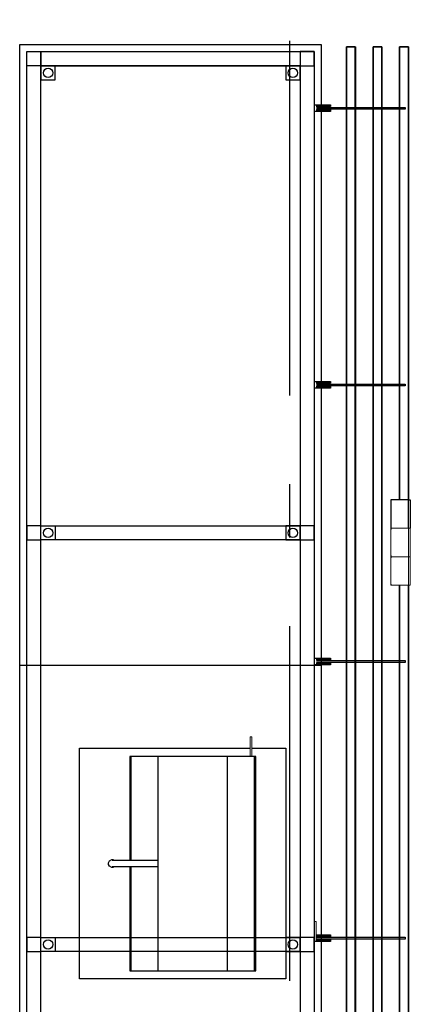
# Model space of a CAD drawing. Header units: millimetres. Extents: x -285236 to 84130, y -470 to 79511.
# Tile 130 of 192: x 9198 to 10299, y 43897 to 46673. Entities that reach past the tile are written whole.
import ezdxf

# ---------------------------------------------------------------- set-up
doc = ezdxf.new("R2010")
doc.units = ezdxf.units.MM
doc.linetypes.add('NLRS_stramien', pattern=[1650, 1000, -250, 150, -250])
doc.layers.add('XREF', color=254, linetype='Continuous')

msp = doc.modelspace()

# ---------------------------------------------------------------- linework, layer by layer
at = {"layer": 'XREF', "linetype": 'NLRS_stramien'}
msp.add_line((9957.8696, 77962.7572), (9957.8696, 8370.0218), dxfattribs=at)
at = {"layer": 'XREF'}
for p, q in [((10293.5952, 45318.5919), (10243.5952, 45318.5919)), ((10243.5952, 45318.5919), (10243.5952, 45238.5919)), ((10245.5952, 45316.5919), (10243.5952, 45316.5919)), ((10293.5952, 45238.5919), (10293.5952, 45318.5919)), ((10293.5952, 45318.5919), (10298.5952, 45318.5919)), ((10298.5952, 45318.5919), (10298.5952, 45238.5919)), ((10243.5952, 45240.5919), (10245.5952, 45240.5919)), ((10268.3725, 45078.5919), (10268.3725, 42318.5919)), ((10268.3725, 42318.5919), (10268.3725, 45078.5919)), ((10293.243, 42318.5919), (10293.243, 45078.5919)), ((10293.5952, 45078.5919), (10293.5952, 42318.5919)), ((9197.8696, 44852.6047), (10047.8696, 44852.6047)), ((9588.4939, 43990.7211), (9588.4939, 44595.6106)), ((9782.6347, 44595.6106), (9782.6347, 43991.2014)), ((9858.8073, 44595.6106), (9858.8073, 43991.2014)), ((9458.3463, 44302.4715), (9588.4939, 44302.4715)), ((9588.4939, 44284.4865), (9458.3463, 44284.4865)), ((9508.0681, 44284.4865), (9508.0681, 43990.7211)), ((9512.301, 43990.7211), (9512.301, 44284.4865))]:
    msp.add_line(p, q, dxfattribs=at)
at = {"layer": 'XREF', "lineweight": 9}
for p, q in [((10293.5952, 45238.5919), (10243.5952, 45238.5919)), ((10243.5952, 45238.5919), (10243.5952, 45158.5919)), ((10245.5952, 45236.5919), (10243.5952, 45236.5919)), ((10293.5952, 45158.5919), (10293.5952, 45238.5919)), ((10293.5952, 45238.5919), (10298.5952, 45238.5919)), ((10298.5952, 45238.5919), (10298.5952, 45158.5919)), ((10243.5952, 45160.5919), (10245.5952, 45160.5919)), ((10293.5952, 45158.5919), (10243.5952, 45158.5919)), ((10243.5952, 45158.5919), (10243.5952, 45078.5919)), ((10243.5952, 45158.5919), (10293.5952, 45158.5919)), ((10245.5952, 45156.5919), (10243.5952, 45156.5919)), ((10293.5952, 45078.5919), (10293.5952, 45158.5919)), ((10293.5952, 45158.5919), (10298.5952, 45158.5919)), ((10298.5952, 45158.5919), (10293.5952, 45158.5919)), ((10298.5952, 45158.5919), (10298.5952, 45078.5919)), ((10243.5952, 45080.5919), (10245.5952, 45080.5919)), ((10243.5952, 45078.5919), (10293.5952, 45078.5919)), ((10298.5952, 45078.5919), (10293.5952, 45078.5919))]:
    msp.add_line(p, q, dxfattribs=at)
at = {"layer": 'XREF', "lineweight": 18}
for p, q in [((9846.9553, 44595.7742), (9846.9553, 44650.7742)), ((9851.9553, 44650.7742), (9846.9553, 44650.7742)), ((9851.9553, 44650.7742), (9851.9553, 44595.7742)), ((9512.301, 44302.4715), (9512.301, 44595.6106)), ((9851.9553, 44595.7742), (9846.9553, 44595.7742)), ((10028.3269, 44074.7623), (10028.3269, 44129.7623)), ((10033.3269, 44129.7623), (10028.3269, 44129.7623)), ((10033.3269, 44129.7623), (10033.3269, 44074.7623)), ((10033.3269, 44074.7623), (10028.3269, 44074.7623)), ((9512.301, 43995.5815), (9512.301, 43991.2014)), ((9588.4939, 43995.5815), (9588.4939, 43991.2014))]:
    msp.add_line(p, q, dxfattribs=at)
at = {"layer": 'XREF', "flags": 128}
msp.add_lwpolyline([(9197.8696, 46602.6047), (10047.8696, 46602.6047), (10047.8696, 40852.6047), (9197.8696, 40852.6047), (9197.8696, 41072.6047), (9897.8696, 41072.6047), (9897.8696, 42852.6047), (9197.8696, 42852.6047)], close=True, dxfattribs=at)
for points in [[(10143.4909, 40852.6047), (10143.4909, 46596.5336), (10118.4364, 46596.424), (10143.8371, 46596.424), (10143.8371, 40852.6047), (10118.3559, 40852.6047), (10118.3559, 46596.424), (10118.3559, 40852.6047)], [(10218.367, 40852.6047), (10218.367, 46596.5336), (10193.4965, 46596.5336), (10193.4965, 40852.6047), (10193.4965, 46596.424), (10218.7162, 46596.424), (10218.7162, 40852.6047), (10193.4965, 40852.6047)], [(10293.243, 45318.5919), (10293.243, 46596.5336), (10268.3725, 46596.5336), (10268.3725, 45318.5919)], [(10268.3725, 45318.5919), (10268.3725, 46596.424), (10293.5952, 46596.424), (10293.5952, 45318.5919)], [(10027.8696, 46432.5739), (10073.9065, 46432.5739), (10073.9065, 46427.5469), (10032.8967, 46427.5469)], [(10032.8967, 46418.5512), (10073.9065, 46418.5512), (10073.9065, 46413.5242), (10027.8696, 46413.5242)], [(10034.4841, 46425.4302), (10283.7182, 46425.4302), (10283.7182, 46420.4032), (10034.4841, 46420.4032)], [(10027.8696, 45652.5931), (10073.9065, 45652.5931), (10073.9065, 45647.5661), (10032.8967, 45647.5661)], [(10034.4841, 45645.4495), (10283.7182, 45645.4495), (10283.7182, 45640.4225), (10034.4841, 45640.4225)], [(10032.8967, 45638.5704), (10073.9065, 45638.5704), (10073.9065, 45633.5434), (10027.8696, 45633.5434)], [(10027.8696, 44872.6124), (10073.9065, 44872.6124), (10073.9065, 44867.5854), (10032.8967, 44867.5854)], [(10034.4841, 44865.4687), (10283.7182, 44865.4687), (10283.7182, 44860.4417), (10034.4841, 44860.4417)], [(10032.8967, 44858.5897), (10073.9065, 44858.5897), (10073.9065, 44853.5626), (10027.8696, 44853.5626)], [(9947.6788, 43967.9304), (9366.5112, 43967.9304), (9366.5112, 44618.8817), (9846.9553, 44618.8817)], [(9851.9553, 44618.8817), (9947.6788, 44618.8817), (9947.6788, 43967.9304)], [(9508.0681, 43995.5815), (9508.0681, 43991.2014), (9863.0403, 43991.2014), (9863.0403, 44595.6106), (9508.0681, 44595.6106), (9508.0681, 44302.4715)], [(9464.6855, 44284.4865), (9460.4526, 44282.3802), (9457.2931, 44282.3802), (9450.9538, 44285.5397), (9447.774, 44290.8461), (9447.774, 44295.079), (9450.9538, 44301.4183), (9457.2931, 44304.5778), (9460.4526, 44304.5778), (9464.6855, 44302.4715)], [(10033.3269, 44092.6316), (10073.9065, 44092.6316), (10073.9065, 44087.6046), (10033.3269, 44087.6046)], [(10034.4841, 44085.488), (10283.7182, 44085.488), (10283.7182, 44080.4609), (10034.4841, 44080.4609)], [(10033.3269, 44078.6089), (10073.9065, 44078.6089), (10073.9065, 44073.5819), (10027.8696, 44073.5819)]]:
    msp.add_lwpolyline(points, dxfattribs=at)
at = {"layer": 'XREF', "linetype": 'Continuous', "flags": 128}
for points in [[(9217.8696, 46582.6047), (10027.8696, 46582.6047), (10027.8696, 40872.6047), (9217.8696, 40872.6047), (9217.8696, 41052.6047), (9917.8696, 41052.6047), (9917.8696, 42872.6047), (9217.8696, 42872.6047)], [(9217.8696, 46542.6047), (9217.8696, 46582.6047), (9257.8696, 46582.6047), (9257.8696, 46542.6047), (9987.8696, 46542.6047), (9987.8696, 40912.6047), (9257.8696, 40912.6047), (9257.8696, 41012.6047), (9957.8696, 41012.6047), (9957.8696, 42912.6047), (9257.8696, 42912.6047), (9257.8696, 46542.6047)], [(9257.8696, 46542.6047), (9257.8696, 46582.6047), (9987.8696, 46582.6047), (9987.8696, 46542.6047), (10027.8696, 46542.6047), (10027.8696, 46582.6047), (9987.8696, 46582.6047), (9987.8696, 46542.6047)], [(9257.8696, 46502.6047), (9297.8696, 46502.6047), (9297.8696, 46542.6047), (9257.8696, 46542.6047)], [(9947.8696, 46502.6047), (9987.8696, 46502.6047), (9987.8696, 46542.6047), (9947.8696, 46542.6047)], [(9217.8696, 45205.6442), (9257.8696, 45205.6442), (9257.8696, 45245.6442), (9217.8696, 45245.6442)], [(9257.8696, 45205.6442), (9257.8696, 45245.6442), (9297.8696, 45245.6442), (9297.8696, 45205.6442), (9257.8696, 45205.6442), (9257.8696, 45245.6442), (9987.8696, 45245.6442), (9987.8696, 45205.6442), (10027.8696, 45205.6442), (10027.8696, 45245.6442), (9987.8696, 45245.6442), (9987.8696, 45205.6442)], [(9947.8696, 45205.6442), (9987.8696, 45205.6442), (9987.8696, 45245.6442), (9947.8696, 45245.6442)], [(9217.8696, 44045.2636), (9257.8696, 44045.2636), (9257.8696, 44085.2636), (9217.8696, 44085.2636)], [(9257.8696, 44045.2636), (9257.8696, 44085.2636), (9297.8696, 44085.2636), (9297.8696, 44045.2636), (9257.8696, 44045.2636), (9257.8696, 44085.2636), (9987.8696, 44085.2636), (9987.8696, 44045.2636), (10027.8696, 44045.2636), (10027.8696, 44085.2636), (9987.8696, 44085.2636), (9987.8696, 44045.2636)], [(9947.8696, 44045.2636), (9987.8696, 44045.2636), (9987.8696, 44085.2636), (9947.8696, 44085.2636)]]:
    msp.add_lwpolyline(points, close=True, dxfattribs=at)
at = {"layer": 'XREF', "linetype": 'Continuous'}
for centre in [(9277.8696, 46522.6047), (9967.8696, 46522.6047), (9277.8696, 45225.6442), (9967.8696, 45225.6442), (9277.8696, 44065.2636), (9967.8696, 44065.2636)]:
    msp.add_circle(centre, 13.2114, dxfattribs=at)

doc.saveas('drawing.dxf')
